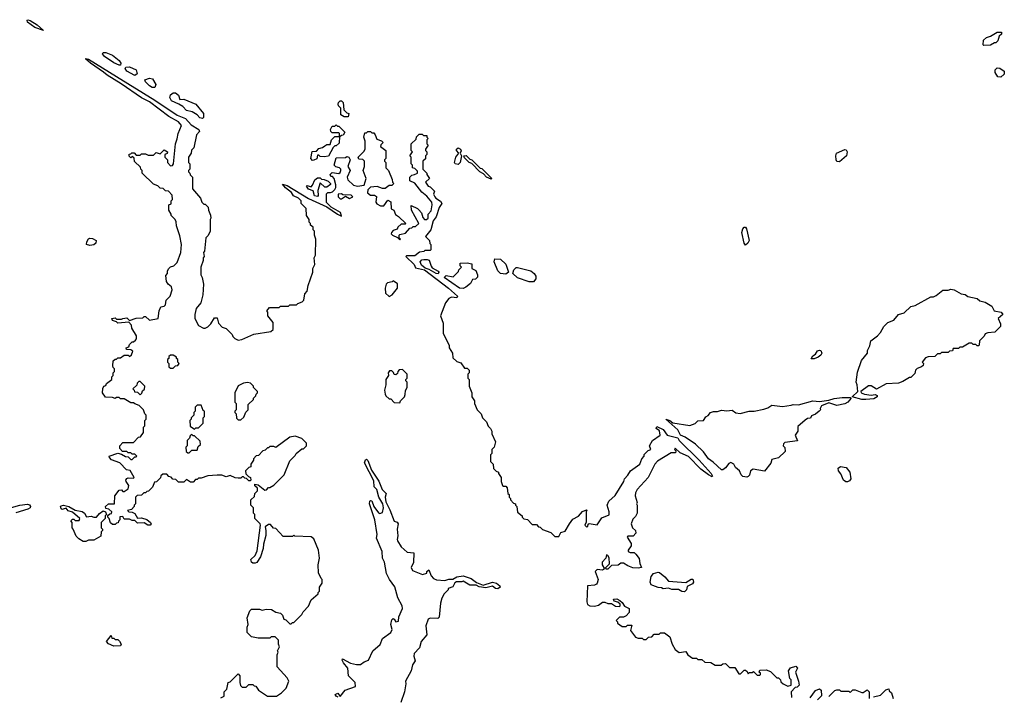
# Model space of a CAD drawing. Extents: x 2386423 to 2568864, y 578392 to 761999.
# Tile 130 of 256: x 2420335 to 2427770, y 663001 to 668114. Entities that reach past the tile are written whole.
import ezdxf

# ---------------------------------------------------------------- set-up
doc = ezdxf.new("R2010")
doc.units = 0

msp = doc.modelspace()

# ---------------------------------------------------------------- linework, layer by layer
at = {"layer": '0CON05XD'}
for points in [[(2420515, 668032.5), (2420450, 668055), (2420394.7, 668094.7), (2420390.3, 668109.7), (2420396.1, 668113.9), (2420415, 668108.5), (2420467.1, 668075), (2420515, 668032.5)], [(2427615, 667920), (2427610, 667925), (2427611.7, 667958.3), (2427635, 667980), (2427665, 667990), (2427715, 668020), (2427748.3, 668018.3), (2427750, 668005), (2427731.7, 667988.3), (2427720, 667955), (2427705, 667940), (2427695, 667940), (2427665, 667922.5), (2427615, 667920)], [(2422138.3, 663048.3), (2422205, 663002.5), (2422275, 663003.3), (2422313, 663027), (2422346.4, 663063.6), (2422367.5, 663115), (2422355, 663140), (2422280, 663225), (2422280, 663315), (2422287.5, 663335), (2422282.5, 663345), (2422297.5, 663375), (2422290, 663395), (2422290, 663425), (2422265, 663450), (2422235, 663450), (2422225, 663440), (2422135, 663440), (2422085, 663450), (2422053, 663483), (2422052.5, 663525), (2422060, 663545), (2422053.3, 663595), (2422073, 663647), (2422085, 663660), (2422145, 663660), (2422165, 663652.5), (2422195, 663660), (2422237, 663657), (2422268.3, 663638.3), (2422305, 663630), (2422320, 663615), (2422330, 663585), (2422345, 663580), (2422375, 663550), (2422385, 663550), (2422395, 663560), (2422405, 663560), (2422465, 663620), (2422475, 663640), (2422517, 663683), (2422535, 663730), (2422590, 663775), (2422590, 663785), (2422600, 663795), (2422600, 663825), (2422620, 663855), (2422620, 663885), (2422611.7, 663891.7), (2422592.5, 663935), (2422590, 663995), (2422600, 664045), (2422592.5, 664105), (2422555, 664190), (2422535, 664207.5), (2422412.5, 664212.5), (2422405, 664220), (2422395, 664210), (2422325, 664210), (2422268.3, 664268.3), (2422251.7, 664271.7), (2422228.3, 664298.3), (2422215, 664300), (2422188.3, 664281.7), (2422194.2, 664254.2), (2422192.5, 664217.5), (2422175, 664150), (2422172.7, 664117.3), (2422153.9, 664056.1), (2422125, 664012.5), (2422113.8, 664006.2), (2422095, 664008), (2422084.3, 664014.3), (2422080.8, 664035), (2422114, 664066), (2422128.3, 664101.7), (2422152.5, 664295), (2422150, 664305), (2422110, 664345), (2422110, 664375), (2422100, 664385), (2422100, 664425), (2422080, 664445), (2422080, 664485), (2422108.3, 664511.7), (2422110, 664535), (2422130, 664555), (2422130, 664575), (2422111.7, 664591.7), (2422110, 664605), (2422135, 664600), (2422185, 664560), (2422198.3, 664561.7), (2422215, 664580), (2422225, 664580), (2422255, 664597.5), (2422332.5, 664675), (2422375, 664780), (2422415, 664820), (2422423.3, 664836.7), (2422465, 664870), (2422478.3, 664871.7), (2422500, 664895), (2422500, 664915), (2422465, 664950), (2422415, 664967.5), (2422375, 664960), (2422268.3, 664881.7), (2422255, 664890), (2422225, 664890), (2422215, 664880), (2422205, 664880), (2422188.3, 664861.7), (2422170, 664855), (2422138.3, 664821.7), (2422121.7, 664818.3), (2422100, 664795), (2422100, 664785), (2422080, 664755), (2422080, 664735), (2422065, 664730), (2422040, 664705), (2422041.7, 664681.7), (2422061.7, 664661.7), (2422077.5, 664655), (2422080, 664635), (2422075, 664630), (2422065, 664630), (2422048.3, 664648.3), (2422035, 664650), (2422025, 664660), (2422015, 664660), (2422005, 664650), (2421985, 664650), (2421963, 664653), (2421925, 664670), (2421895, 664660), (2421861.7, 664671.7), (2421825, 664672.5), (2421755, 664667.5), (2421705, 664650), (2421685, 664650), (2421675, 664640), (2421661.7, 664638.3), (2421645, 664620), (2421625, 664620), (2421595, 664640), (2421575, 664620), (2421535, 664620), (2421515, 664640), (2421491.7, 664641.7), (2421478.3, 664658.3), (2421461.7, 664661.7), (2421445, 664680), (2421415, 664680), (2421401.7, 664668.3), (2421398.3, 664651.7), (2421368.3, 664621.7), (2421351.7, 664618.3), (2421338.3, 664581.7), (2421308.3, 664551.7), (2421295, 664550), (2421285, 664540), (2421271.7, 664538.3), (2421255, 664520), (2421221.7, 664518.3), (2421210, 664505), (2421210, 664455), (2421200, 664445), (2421200, 664435), (2421178.3, 664411.7), (2421150, 664405), (2421160, 664395), (2421185, 664392.5), (2421203.3, 664383.3), (2421225, 664347.5), (2421255, 664350), (2421295, 664337.5), (2421322.5, 664315), (2421327.5, 664305), (2421320, 664295), (2421303.6, 664293.6), (2421275, 664312.5), (2421225, 664310), (2421205, 664330), (2421185, 664330), (2421165, 664340), (2421125, 664340), (2421115, 664360), (2421091.7, 664358.3), (2421090, 664335), (2421080, 664325), (2421078.3, 664311.7), (2421065, 664310), (2421055, 664300), (2421035, 664300), (2421021.7, 664311.7), (2421010, 664345), (2421000, 664355), (2421001.7, 664368.3), (2421015, 664380), (2421028.3, 664381.7), (2421030, 664395), (2421007.5, 664415), (2420985, 664420), (2420983.9, 664436.1), (2421005, 664456.7), (2421050, 664455), (2421053.8, 664515), (2421085, 664560), (2421105, 664562.5), (2421115, 664550), (2421125, 664550), (2421155, 664570), (2421160, 664595), (2421138.8, 664625), (2421136.7, 664635), (2421143.3, 664646.7), (2421155, 664653.3), (2421195, 664650), (2421200, 664655), (2421168.3, 664708.3), (2421141.7, 664711.7), (2421090, 664765), (2421029.3, 664789.3), (2421012.5, 664805), (2421010, 664815), (2421075, 664837.5), (2421105, 664830), (2421135, 664812.5), (2421155, 664810), (2421175, 664790), (2421185, 664790), (2421205, 664810), (2421215, 664810), (2421220, 664815), (2421205, 664830), (2421185, 664830), (2421175, 664840), (2421155, 664840), (2421145, 664850), (2421111.7, 664851.7), (2421090, 664875), (2421090, 664895), (2421115, 664920), (2421195, 664920), (2421231.7, 664958.3), (2421248.3, 664961.7), (2421270, 664995), (2421270, 665035), (2421280, 665045), (2421280, 665085), (2421290, 665095), (2421290, 665125), (2421280, 665135), (2421270, 665165), (2421238.3, 665198.3), (2421205, 665210), (2421195, 665220), (2421175, 665220), (2421125, 665250), (2421095, 665250), (2421085, 665260), (2421065, 665260), (2421055, 665252.5), (2421035, 665260), (2420981.7, 665261.7), (2420960, 665295), (2420963, 665327), (2420970, 665345), (2420985, 665350), (2420990, 665365), (2421030, 665395), (2421030, 665415), (2421040, 665425), (2421040, 665445), (2421050, 665455), (2421050, 665475), (2421040, 665485), (2421038.3, 665498.3), (2421040, 665535), (2421055, 665550), (2421065, 665550), (2421075, 665560), (2421095, 665560), (2421125, 665580), (2421155, 665580), (2421165, 665570), (2421178.3, 665581.7), (2421188.3, 665608.3), (2421175, 665620), (2421141.7, 665621.7), (2421140, 665635), (2421158.3, 665641.7), (2421165, 665660), (2421185, 665680), (2421195, 665680), (2421208.3, 665691.7), (2421217, 665703), (2421217.5, 665725), (2421183, 665783), (2421180, 665805), (2421158.3, 665828.3), (2421075, 665820), (2421065, 665830), (2421035, 665840), (2421030, 665855), (2421055, 665860), (2421065, 665850), (2421105, 665850), (2421113, 665857), (2421145, 665860), (2421165, 665840), (2421215, 665857.5), (2421265, 665860), (2421275, 665870), (2421285, 665870), (2421315, 665842.5), (2421380, 665855), (2421387.5, 665915), (2421400, 665945), (2421425, 665950), (2421435, 665960), (2421440, 665995), (2421470, 666025), (2421486.4, 666073.6), (2421482.5, 666095), (2421455.7, 666115.7), (2421443.3, 666135), (2421438.3, 666181.7), (2421450, 666195), (2421450, 666215), (2421460, 666235), (2421473, 666247), (2421500, 666255), (2421525, 666280), (2421552.5, 666355), (2421555.8, 666415), (2421545, 666480), (2421520, 666555), (2421517, 666587), (2421510, 666605), (2421480, 666635), (2421480, 666645), (2421460, 666675), (2421460, 666715), (2421478.3, 666721.7), (2421480, 666745), (2421490, 666755), (2421487, 666787), (2421458.3, 666818.3), (2421435, 666820), (2421418.3, 666838.3), (2421395, 666840), (2421378.3, 666858.3), (2421345, 666870), (2421260, 666955), (2421260, 666975), (2421250, 666985), (2421248.3, 666998.3), (2421201.7, 667041.7), (2421198.3, 667068.3), (2421185, 667080), (2421175, 667070), (2421161.7, 667081.7), (2421161.7, 667098.3), (2421175, 667100), (2421181.7, 667108.3), (2421198.3, 667108.3), (2421215, 667090), (2421245, 667090), (2421255, 667100), (2421285, 667100), (2421305, 667090), (2421345, 667090), (2421365, 667110), (2421395, 667100), (2421425, 667130), (2421450, 667115), (2421448.3, 667101.7), (2421430, 667095), (2421430, 667075), (2421450, 667055), (2421450, 667035), (2421475, 667010), (2421488.3, 667011.7), (2421495.9, 667024.1), (2421511.2, 667175), (2421525, 667212.5), (2421531.4, 667255), (2421555.8, 667315), (2421535, 667340.8), (2421462.4, 667382.4), (2421315, 667493.1), (2421255, 667522.9), (2421100, 667630), (2420994.6, 667694.6), (2420968.5, 667718.5), (2420870, 667785), (2420834, 667815), (2420835, 667820), (2420855, 667815.6), (2421065, 667684.3), (2421355.3, 667505.3), (2421525, 667391.5), (2421587.9, 667367.9), (2421630, 667320), (2421688.8, 667285), (2421691.7, 667268.3), (2421670, 667245), (2421650, 667145), (2421631.7, 667128.3), (2421630, 667105), (2421610, 667075), (2421610, 667035), (2421620, 667025), (2421620, 666985), (2421610, 666975), (2421610, 666965), (2421620, 666955), (2421621.7, 666941.7), (2421640, 666925), (2421640, 666835), (2421700, 666765), (2421710, 666735), (2421725, 666720), (2421735, 666720), (2421757, 666697), (2421760, 666675), (2421777, 666637), (2421777.5, 666615), (2421772.5, 666605), (2421772.5, 666515), (2421757, 666483), (2421740, 666465), (2421730, 666365), (2421722.5, 666355), (2421727.5, 666325), (2421720, 666315), (2421720, 666295), (2421702.5, 666245), (2421702.5, 666185), (2421712.5, 666165), (2421722.5, 666115), (2421717.5, 666035), (2421702.5, 665975), (2421668.3, 665931.7), (2421656.7, 665885), (2421656.7, 665855), (2421685, 665802.5), (2421723.6, 665783.6), (2421735, 665782.5), (2421756.4, 665793.6), (2421777.5, 665815), (2421805, 665860), (2421825, 665860), (2421835, 665820)], [(2421085, 667769.4), (2421045, 667788.8), (2420975.7, 667835), (2420960.6, 667855), (2420964.5, 667865.5), (2420985, 667866.7), (2421035, 667846.9), (2421085.4, 667805.4), (2421098.1, 667785), (2421095, 667771.2), (2421085, 667769.4)], [(2421205, 667693.3), (2421143.6, 667723.6), (2421131.4, 667745), (2421135.6, 667754.4), (2421165, 667758.5), (2421214.3, 667735), (2421221.9, 667705), (2421205, 667693.3)], [(2427745, 667680), (2427721.7, 667681.7), (2427700, 667715), (2427700, 667735), (2427715, 667750), (2427737, 667747), (2427770, 667725), (2427768.3, 667701.7), (2427745, 667680)], [(2421335, 667601.1), (2421315, 667613.3), (2421286.2, 667645), (2421281.2, 667658.8), (2421315, 667672.5), (2421337.9, 667667.9), (2421362.2, 667625), (2421355, 667602), (2421335, 667601.1)], [(2421715, 667367.5), (2421695, 667373.3), (2421674.3, 667394.3), (2421636.8, 667416.8), (2421595, 667428.1), (2421567.1, 667457.1), (2421536.7, 667476.7), (2421480.5, 667500.5), (2421468.5, 667525), (2421474.5, 667545.5), (2421495, 667562), (2421511.7, 667561.7), (2421534, 667544), (2421545, 667510), (2421575, 667512.5), (2421666.1, 667476.1), (2421722.5, 667405), (2421722.5, 667375), (2421715, 667367.5)], [(2422815, 667380), (2422785, 667380), (2422760, 667395), (2422760, 667445), (2422743, 667463), (2422740, 667475), (2422741.7, 667488.3), (2422755, 667500), (2422765, 667500), (2422777, 667487), (2422781.7, 667431.7), (2422805, 667410), (2422820, 667405), (2422815, 667380)], [(2422755, 667230), (2422750, 667230), (2422750, 667255), (2422745, 667260), (2422695, 667260), (2422685, 667270), (2422682.5, 667285), (2422695, 667310), (2422715, 667310), (2422725, 667320), (2422735, 667310), (2422745, 667310), (2422790, 667265), (2422778.3, 667241.7), (2422765, 667240), (2422755, 667230)], [(2421835, 665820), (2421865, 665790), (2421895, 665780), (2421940, 665735), (2421945, 665720), (2421960, 665705), (2421985, 665693.3), (2422011.7, 665698.3), (2422103.6, 665736.4), (2422231.7, 665758.3), (2422248.3, 665771.7), (2422250, 665825), (2422210, 665875), (2422210, 665905), (2422200, 665915), (2422221.7, 665938.3), (2422295, 665940), (2422305, 665950), (2422365, 665950), (2422375, 665960), (2422425, 665960), (2422435, 665970), (2422468.3, 665981.7), (2422480, 665995), (2422488.3, 666041.7), (2422506.4, 666063.6), (2422512.5, 666105), (2422547.5, 666205), (2422547.5, 666235), (2422562.5, 666265), (2422557.5, 666315), (2422567.5, 666335), (2422570, 666455), (2422560, 666485), (2422560, 666515), (2422550, 666525), (2422550, 666545), (2422531.7, 666561.7), (2422530, 666575), (2422520, 666585), (2422520, 666605), (2422500, 666635), (2422498.3, 666688.3), (2422460, 666725), (2422460, 666745), (2422440, 666765), (2422403.6, 666783.6), (2422387.7, 666807.7), (2422342.3, 666842.3), (2422320, 666870), (2422355, 666861.2), (2422515, 666763.8), (2422655, 666700), (2422735, 666643.3), (2422765, 666630), (2422756.4, 666656.4), (2422687, 666697), (2422653, 666733), (2422653, 666797), (2422663, 666807), (2422681.7, 666808.3), (2422697, 666813), (2422715, 666830), (2422722.5, 666845), (2422722.5, 666865), (2422710, 666915), (2422698.3, 666928.3), (2422685, 666930), (2422680, 666945), (2422695, 666960), (2422745, 666952.5), (2422755, 666960), (2422760, 666975), (2422760, 666985), (2422750, 666995), (2422723, 667003), (2422710, 667015), (2422725, 667070), (2422795, 667072.5), (2422805, 667080), (2422820, 667075), (2422830, 667055), (2422812.5, 667005), (2422830, 666975), (2422807.5, 666925), (2422812.5, 666905), (2422855, 666863.3), (2422885, 666856.2), (2422936.7, 666863.3), (2422952.5, 666915), (2422927.5, 666975), (2422937.5, 667005), (2422937.5, 667045), (2422927, 667057), (2422895, 667060), (2422890, 667075), (2422933, 667117), (2422942.5, 667135), (2422942.5, 667195), (2422932.5, 667225), (2422941.7, 667258.3), (2422955, 667260), (2422965, 667270), (2422985, 667270), (2422995, 667260), (2423008.3, 667258.3), (2423020, 667245), (2423031.7, 667211.7), (2423068.3, 667198.3), (2423080, 667185), (2423061.7, 667168.3), (2423060, 667155), (2423100, 667125), (2423100, 667065), (2423090, 667055), (2423090, 667045), (2423100, 667035), (2423100, 666995), (2423120, 666975), (2423147, 666907), (2423150, 666885), (2423160, 666875), (2423145, 666860), (2423125, 666860), (2423095, 666837.5), (2423075, 666837.5), (2423035, 666852.5), (2422985, 666847.5), (2422963, 666827), (2422962.5, 666805), (2422985, 666787.5), (2423015, 666787.5), (2423028.3, 666778.3), (2423023.3, 666735), (2423032, 666722), (2423058.3, 666708.3), (2423085, 666707.5), (2423115, 666750), (2423138.3, 666738.3), (2423140, 666685), (2423160, 666675), (2423171.7, 666641.7), (2423195, 666627.5), (2423250, 666575), (2423245, 666570), (2423215, 666570), (2423190, 666545), (2423185, 666530), (2423155, 666520), (2423143, 666507), (2423140, 666495), (2423150, 666485), (2423188.3, 666468.3), (2423205, 666450), (2423210, 666455), (2423205, 666460), (2423200, 666460), (2423200, 666485), (2423205, 666490), (2423248.3, 666501.7), (2423281.7, 666538.3), (2423295, 666540), (2423305, 666550), (2423325, 666550), (2423350, 666575), (2423292.5, 666675), (2423290, 666710), (2423338.3, 666688.3), (2423348.3, 666678.3), (2423370, 666655), (2423378.3, 666618.3), (2423393, 666603), (2423407, 666603), (2423420, 666615), (2423420, 666645), (2423441.7, 666668.3), (2423450, 666715), (2423447.5, 666735), (2423409.3, 666779.3), (2423370.7, 666810.7), (2423319.3, 666879.3), (2423280, 666895), (2423280, 666925), (2423295, 666940), (2423317, 666943), (2423340, 666955), (2423338.3, 666968.3), (2423318.3, 666988.3), (2423300, 666995), (2423300, 667015), (2423290, 667025), (2423290, 667075), (2423280, 667085), (2423300, 667115), (2423290, 667125), (2423290, 667175), (2423328.3, 667211.7), (2423331.7, 667228.3), (2423351.7, 667248.3), (2423375, 667250), (2423385, 667240), (2423408.3, 667238.3), (2423410, 667225), (2423420, 667215), (2423410, 667205), (2423410, 667175), (2423420, 667165), (2423400, 667135), (2423400, 667125), (2423410, 667115), (2423410, 667095), (2423400, 667085), (2423398.3, 667061.7), (2423380, 667045), (2423380, 666985), (2423410, 666955), (2423410, 666945), (2423430, 666915), (2423400, 666885), (2423420, 666855), (2423435, 666850), (2423468.3, 666818.3), (2423460, 666795), (2423470, 666775), (2423476.7, 666765), (2423512.9, 666742.9), (2423523.3, 666725), (2423503.3, 666695), (2423480, 666625), (2423457.5, 666595), (2423440, 666525), (2423400, 666475), (2423430, 666445), (2423433, 666423), (2423440, 666415), (2423440, 666375), (2423435, 666370), (2423395, 666370), (2423387, 666363), (2423355, 666357.5), (2423319.3, 666330.7), (2423255, 666330), (2423250, 666325), (2423313.3, 666265), (2423325, 666240), (2423392.5, 666222.5), (2423574.1, 666084.1), (2423640, 666025), (2423637, 666013), (2423595, 666017.5), (2423575, 666007.5), (2423550, 665975), (2423512.5, 665875), (2423531.7, 665821.7), (2423533, 665743), (2423577.5, 665655), (2423577.5, 665635), (2423602.5, 665595), (2423605, 665560), (2423635, 665530), (2423665, 665520), (2423695, 665480), (2423715, 665480), (2423730, 665465), (2423730, 665445), (2423720, 665435), (2423720, 665405), (2423730, 665395), (2423730, 665345), (2423750, 665295), (2423750, 665265), (2423770, 665235), (2423770, 665215), (2423790, 665165), (2423820, 665135), (2423830, 665105), (2423860, 665075), (2423873, 665043), (2423890, 665025), (2423900, 665005), (2423900, 664985), (2423927.5, 664925), (2423917, 664883), (2423900, 664865), (2423900, 664835), (2423890, 664825), (2423890, 664775), (2423910, 664755), (2423911.7, 664721.7), (2423931.7, 664701.7), (2423950, 664695), (2423950, 664685), (2423970, 664655), (2423970, 664625), (2423980, 664595), (2423988.3, 664588.3), (2424005, 664590), (2424017, 664577), (2424020, 664535), (2424030, 664525), (2424030, 664505), (2424040, 664495), (2424040, 664485), (2424065, 664460), (2424080, 664455), (2424080, 664445), (2424090, 664435), (2424093, 664393), (2424130, 664365), (2424130, 664355), (2424141.7, 664341.7), (2424168.3, 664338.3), (2424205, 664300), (2424238.3, 664298.3), (2424251.7, 664281.7), (2424265, 664280), (2424281.7, 664261.7), (2424345, 664240), (2424375, 664210), (2424405, 664210), (2424421.7, 664238.3), (2424455, 664250), (2424486.2, 664305), (2424511.2, 664338.8), (2424555, 664363.3), (2424585, 664396.7), (2424615, 664410), (2424620, 664405), (2424612.5, 664397.5), (2424613, 664317), (2424603.3, 664295), (2424615, 664282.5), (2424626.1, 664283.9), (2424628.3, 664301.7), (2424635, 664307.5), (2424695, 664297.5), (2424731.2, 664348.8), (2424786.7, 664373.3), (2424786.7, 664395), (2424770, 664445), (2424782.5, 664475), (2424830.7, 664519.3), (2424896.7, 664625), (2424902.5, 664645), (2424928.3, 664671.7), (2424947.5, 664705), (2425017.5, 664755), (2425032.5, 664795), (2425050, 664815), (2425051.7, 664828.3), (2425081.7, 664858.3), (2425100, 664865), (2425090, 664895), (2425112.5, 664935), (2425172.5, 664975), (2425166.2, 665006.2), (2425140, 665025), (2425145, 665040), (2425195, 665016.2), (2425223.8, 664973.8), (2425304.5, 664954.5), (2425315.8, 664935), (2425466.3, 664786.3), (2425556.2, 664685), (2425567.5, 664665), (2425565, 664660), (2425537.5, 664675), (2425477.3, 664717.3), (2425385, 664812.5), (2425321.7, 664841.7), (2425285, 664877.5), (2425280, 664865), (2425290, 664855), (2425288.3, 664841.7), (2425255, 664840), (2425150.7, 664779.3), (2425130, 664755), (2425080, 664655), (2424997.5, 664565), (2424985, 664540), (2424982.5, 664515), (2424997.5, 664465), (2424992.5, 664455), (2424997.5, 664445), (2424997.5, 664385), (2424985, 664360), (2424965, 664340), (2424952.5, 664305), (2424963.3, 664275), (2424983.9, 664253.9), (2424986.4, 664233.6), (2424967.7, 664212.3), (2424928.3, 664211.7), (2424922.5, 664205), (2424952.5, 664155), (2424951.7, 664138.3), (2424930, 664105), (2424930, 664095), (2424945, 664087.5), (2424975, 664086.7), (2424986.4, 664076.4), (2425011.7, 664041.7), (2425017.5, 664005), (2425030, 663975), (2425005, 663970), (2424965, 663973.3), (2424926.4, 663986.4), (2424895, 664006.7), (2424875, 664007.5), (2424855, 663992.5), (2424805, 663990), (2424777, 663963), (2424763, 663963), (2424760, 663975), (2424787.5, 664002.5), (2424787, 664047), (2424776.4, 664066.4), (2424765, 664070), (2424760, 664045), (2424732.5, 664015), (2424733.6, 663993.6), (2424750, 663965), (2424735, 663953.3), (2424695, 663960), (2424680, 663945), (2424702.5, 663885), (2424696.7, 663855), (2424690.5, 663849.5)], [(2422545, 667050), (2422532.5, 667065), (2422542.5, 667117.5), (2422575, 667120), (2422595, 667140), (2422621.7, 667148.3), (2422638.3, 667161.7), (2422655, 667170), (2422678.3, 667171.7), (2422690, 667205), (2422715, 667230), (2422750, 667230), (2422748.3, 667181.7), (2422725, 667160), (2422715, 667160), (2422701.7, 667148.3), (2422666.4, 667083.6), (2422635, 667077.5), (2422605, 667080), (2422595, 667090), (2422585, 667090), (2422578.3, 667061.7), (2422555, 667052.5), (2422545, 667050)], [(2423645, 667020), (2423624.2, 667024.2), (2423618, 667035), (2423628.8, 667075), (2423650, 667105), (2423633.8, 667125), (2423634.1, 667135.9), (2423645, 667146), (2423664, 667135), (2423668, 667122), (2423660, 667105), (2423670, 667085), (2423660, 667035), (2423645, 667020)], [(2423895, 666910), (2423860, 666925), (2423838.3, 666948.3), (2423810, 666965), (2423748.3, 667028.3), (2423730, 667035), (2423695, 667070), (2423690, 667085), (2423706.7, 667086.7), (2423735, 667060), (2423750, 667055), (2423811.7, 666991.7), (2423825, 666990), (2423900, 666915), (2423895, 666910)], [(2426525, 667040), (2426505, 667042.5), (2426500, 667055), (2426496.7, 667085), (2426503.8, 667106.2), (2426565, 667132.5), (2426575, 667130), (2426582.5, 667115), (2426577.5, 667085), (2426525, 667040)], [(2422585, 666777.5), (2422562.3, 666782.3), (2422550, 666820), (2422515, 666832.5), (2422500, 666855), (2422505, 666860), (2422535, 666850), (2422547, 666863), (2422562.5, 666905), (2422585, 666920), (2422605, 666920), (2422615, 666910), (2422635, 666907.5), (2422665, 666892.5), (2422682.5, 666875), (2422681.7, 666868.3), (2422655, 666847.5), (2422638.3, 666848.3), (2422605, 666880), (2422587, 666823), (2422590, 666785), (2422585, 666777.5)], [(2422765, 666760), (2422795, 666780), (2422825, 666763.3), (2422850, 666775), (2422837, 666787), (2422775, 666790), (2422765, 666797.5), (2422740, 666795), (2422740, 666775), (2422755, 666760), (2422765, 666760)], [(2425815, 666410.8), (2425804.6, 666425), (2425789.1, 666505), (2425795, 666533.3), (2425805, 666546), (2425815.6, 666545.6), (2425824.3, 666534.3), (2425842.2, 666445), (2425834.3, 666425), (2425815, 666410.8)], [(2420865, 666407.5), (2420840, 666415), (2420842.5, 666435), (2420855, 666457.5), (2420865, 666462.5), (2420885, 666460), (2420912.5, 666445), (2420910, 666425), (2420895, 666412.5), (2420865, 666407.5)], [(2423495, 666192.5), (2423480, 666195), (2423427, 666227), (2423397.5, 666237.5), (2423370, 666260), (2423360, 666285), (2423371.2, 666298.8), (2423387, 666303), (2423413, 666303), (2423426.7, 666296.7), (2423441.7, 666251.7), (2423450, 666240), (2423495, 666212.5), (2423500, 666205), (2423495, 666192.5)], [(2423685, 666083.8), (2423655, 666086.2), (2423540, 666165), (2423555, 666180), (2423608.3, 666171.7), (2423648.3, 666211.7), (2423650, 666225), (2423670, 666245), (2423660, 666255), (2423660, 666275), (2423715, 666277.5), (2423748.3, 666268.3), (2423750, 666235), (2423778.3, 666218.3), (2423792.5, 666185), (2423791.7, 666168.3), (2423777, 666153), (2423755, 666150), (2423739.3, 666120.7), (2423705, 666092.5), (2423685, 666083.8)], [(2424005, 666192), (2423966.9, 666196.9), (2423946, 666215), (2423917.5, 666285), (2423923.3, 666306.7), (2423965, 666303.3), (2424005.5, 666265.5), (2424026.7, 666205), (2424005, 666192)], [(2424182.2, 666132.2), (2424095, 666162.9), (2424060, 666195), (2424065.9, 666224.1), (2424085, 666241.2), (2424095, 666242), (2424195, 666215.8), (2424220, 666195), (2424232.9, 666175), (2424231.4, 666155), (2424215, 666132.9), (2424182.2, 666132.2)], [(2423125, 666022.5), (2423146.4, 666033.6), (2423187.5, 666085), (2423187, 666117), (2423155, 666140), (2423147.5, 666132.5), (2423113.6, 666126.4), (2423102.5, 666115), (2423093.6, 666086.4), (2423098.3, 666048.3), (2423125, 666022.5)], [(2426695, 665242.9), (2426620, 665265), (2426663.3, 665305), (2426660, 665355), (2426652.5, 665375), (2426660.3, 665449.7), (2426691.7, 665538.3), (2426737.5, 665595), (2426737.5, 665615), (2426755, 665650), (2426762.9, 665687.1), (2426812.5, 665725), (2426835, 665750), (2426860, 665795), (2426890, 665825), (2426935, 665842.5), (2426970, 665885), (2427015, 665900), (2427063, 665947), (2427097, 665953), (2427215, 666020), (2427235, 666020), (2427255, 666030), (2427305, 666070), (2427345, 666070), (2427365, 666077.5), (2427391.7, 666071.7), (2427445, 666042.5), (2427475, 666037.5), (2427495, 666022.5), (2427565, 666007.5), (2427585, 665990), (2427625, 665980), (2427675, 665950), (2427693, 665913), (2427746.7, 665905), (2427758.8, 665885), (2427722.5, 665855), (2427740, 665815), (2427740, 665795), (2427698.3, 665751.7), (2427645, 665747.5), (2427625, 665740), (2427618.3, 665721.7), (2427581.7, 665688.3), (2427580, 665655), (2427575, 665650), (2427565, 665650), (2427555, 665660), (2427535, 665660), (2427525, 665670), (2427505, 665670), (2427455, 665640), (2427435, 665640), (2427425, 665630), (2427385, 665630), (2427378.3, 665611.7), (2427355, 665610), (2427345, 665600), (2427295, 665600), (2427285, 665590), (2427265, 665590), (2427245, 665570), (2427195, 665567.5), (2427175, 665560), (2427150, 665525), (2427160, 665515), (2427158.3, 665501.7), (2427145, 665490), (2427111.7, 665478.3), (2427100, 665465), (2427095, 665440), (2427065, 665410), (2427055, 665410), (2427005, 665380), (2426971.7, 665368.3), (2426878.3, 665361.7), (2426805, 665323.3), (2426765, 665347.1), (2426743.9, 665346.1), (2426687.5, 665305), (2426690, 665295), (2426715, 665283.1), (2426765, 665277.9), (2426795, 665281.4), (2426810, 665275), (2426808.8, 665265), (2426785, 665248.9), (2426725, 665244.4), (2426695, 665242.9)], [(2426311.7, 665551.7), (2426323.3, 665575), (2426343.3, 665586.7), (2426359.5, 665610.5), (2426375, 665616.2), (2426385, 665613.3), (2426392, 665595), (2426385, 665580), (2426365, 665563.3), (2426335, 665552.5), (2426311.7, 665551.7)], [(2421495, 665480), (2421511.7, 665498.3), (2421528.3, 665501.7), (2421540, 665515), (2421530, 665525), (2421530, 665545), (2421520, 665555), (2421520, 665565), (2421495, 665580), (2421475, 665580), (2421461.7, 665568.3), (2421460, 665555), (2421450, 665545), (2421450, 665525), (2421460, 665515), (2421461.7, 665491.7), (2421475, 665480), (2421495, 665480)], [(2423205, 665220), (2423210, 665235), (2423240, 665265), (2423247, 665283), (2423248.3, 665311.7), (2423260, 665335), (2423260, 665375), (2423250, 665385), (2423250, 665395), (2423260, 665405), (2423260, 665435), (2423225, 665470), (2423201.7, 665468.3), (2423190, 665455), (2423188.3, 665441.7), (2423175, 665430), (2423161.7, 665431.7), (2423158.3, 665448.3), (2423145, 665460), (2423128.3, 665461.7), (2423117.5, 665445), (2423120, 665425), (2423100, 665395), (2423100, 665355), (2423090, 665315), (2423093.6, 665283.6), (2423100.7, 665270.7), (2423125, 665250), (2423138.3, 665248.3), (2423161.7, 665221.7), (2423205, 665220)], [(2421245, 665280), (2421258.3, 665291.7), (2421261.7, 665308.3), (2421278.3, 665321.7), (2421280, 665345), (2421245, 665380), (2421235, 665380), (2421221.7, 665368.3), (2421218.3, 665351.7), (2421190, 665325), (2421200, 665315), (2421201.7, 665301.7), (2421225, 665300), (2421245, 665280)], [(2422005, 665090), (2422028.3, 665111.7), (2422041.7, 665148.3), (2422060, 665165), (2422060, 665205), (2422100, 665245), (2422100, 665255), (2422118.3, 665271.7), (2422120, 665285), (2422130, 665295), (2422130, 665305), (2422100, 665335), (2422100, 665345), (2422077, 665367), (2422055, 665372.5), (2422025, 665367.5), (2421983.6, 665346.4), (2421960, 665295), (2421960, 665225), (2421970, 665215), (2421970, 665165), (2421960, 665155), (2421960, 665145), (2421970, 665135), (2421971.7, 665101.7), (2421985, 665090), (2422005, 665090)], [(2425825, 664657.5), (2425795, 664662.5), (2425782.5, 664675), (2425770, 664705), (2425740.7, 664730.7), (2425726.4, 664756.4), (2425705, 664767.5), (2425690.7, 664759.3), (2425665, 664727.5), (2425645, 664712.5), (2425635, 664713.3), (2425571.4, 664771.4), (2425536, 664795), (2425499.1, 664849.1), (2425436.9, 664906.9), (2425359.5, 664959.5), (2425325.5, 664975.5), (2425304.4, 665015), (2425213.8, 665096.2), (2425245, 665086), (2425267.3, 665067.3), (2425395, 665048.6), (2425436.4, 665063.6), (2425455, 665083.3), (2425497.5, 665085), (2425517, 665113), (2425535, 665122.5), (2425552.5, 665145), (2425575, 665152.5), (2425605, 665153.3), (2425635, 665162.5), (2425675, 665157.5), (2425715, 665162.5), (2425742.5, 665142.5), (2425775, 665137.1), (2425843.9, 665156.1), (2425880, 665155), (2425955, 665171.4), (2425985, 665181.2), (2426015, 665200), (2426095, 665190), (2426161.7, 665201.7), (2426175, 665206), (2426215, 665202.9), (2426325, 665234.3), (2426375, 665230), (2426445, 665237.8), (2426485, 665251.5), (2426545, 665260), (2426605, 665260), (2426612.5, 665255), (2426587.3, 665222.7), (2426565, 665211.9), (2426505, 665198.9), (2426445, 665219.4), (2426390, 665195), (2426380, 665175), (2426382.5, 665165), (2426372.5, 665155), (2426345, 665133.3), (2426315, 665120), (2426307, 665103), (2426285, 665100), (2426265, 665087.5), (2426211.2, 665038.8), (2426210, 665005), (2426190, 664975), (2426208.3, 664931.7), (2426111.7, 664918.3), (2426101.7, 664908.3), (2426100, 664895), (2426111.7, 664881.7), (2426115, 664850), (2426065, 664802.5), (2426015, 664790), (2426007, 664763), (2425958.3, 664701.7), (2425873.6, 664716.4), (2425852.5, 664705), (2425847, 664673), (2425835, 664662.5), (2425825, 664657.5)], [(2421655, 665020), (2421665, 665030), (2421685, 665030), (2421720, 665065), (2421720, 665105), (2421730, 665115), (2421730, 665155), (2421721.7, 665161.7), (2421705, 665200), (2421675, 665200), (2421660, 665185), (2421660, 665155), (2421650, 665145), (2421650, 665125), (2421630, 665105), (2421630, 665095), (2421620, 665085), (2421621.7, 665041.7), (2421655, 665020)], [(2421615, 664840), (2421635, 664860), (2421675, 664860), (2421681.7, 664888.3), (2421700, 664905), (2421698.3, 664928.3), (2421655, 664970), (2421645, 664970), (2421635, 664980), (2421621.7, 664968.3), (2421618.3, 664951.7), (2421600, 664935), (2421600, 664895), (2421590, 664885), (2421591.7, 664851.7), (2421605, 664840), (2421615, 664840)], [(2422740, 662995), (2422725, 663002.5), (2422717.5, 663015), (2422736.2, 663026.2), (2422755, 663000), (2422791.7, 663048.3), (2422870, 663075), (2422867.5, 663105), (2422817.5, 663155), (2422812.5, 663215), (2422780, 663255), (2422770, 663275), (2422772.5, 663285), (2422832.9, 663252.9), (2422877.7, 663242.3), (2422907.5, 663242.5), (2422935, 663262.5), (2422970, 663275), (2423002.5, 663345), (2423056.1, 663393.9), (2423075, 663437.5), (2423137, 663483), (2423147.5, 663505), (2423138, 663545), (2423145, 663580), (2423155, 663590), (2423163.3, 663583.3), (2423175, 663563.3), (2423195, 663570), (2423198.3, 663601.7), (2423226.7, 663665), (2423223.3, 663685), (2423190, 663745), (2423167.7, 663827.7), (2423127.5, 663885), (2423105, 663930), (2423088.8, 664015), (2423073.8, 664045), (2423073.3, 664095), (2423030, 664195), (2423033.3, 664225), (2423017.5, 664335), (2422977.5, 664455), (2422980, 664475), (2422985, 664480), (2422995, 664477.5), (2423010, 664435), (2423045, 664387.5), (2423055, 664382.5), (2423075, 664390), (2423082.9, 664425), (2423076, 664455), (2423047.9, 664505), (2423031.2, 664565), (2423012.7, 664585), (2423009.6, 664629.6), (2422938.2, 664765), (2422945, 664787.5), (2422955, 664792.5), (2422965, 664782.5), (2422990.7, 664710.7), (2423047.9, 664627.9), (2423072.5, 664565), (2423101.4, 664535), (2423095.8, 664505), (2423099.3, 664470.7), (2423130.8, 664410.8), (2423162.5, 664325), (2423185, 664316.7), (2423192, 664305), (2423184.2, 664265), (2423191.4, 664215), (2423184.4, 664185), (2423188.1, 664175), (2423215, 664131.9), (2423261.2, 664091.2), (2423310, 664085), (2423308.3, 664011.7), (2423292, 663975), (2423301.2, 663951.2), (2423377.5, 663922.5), (2423408.3, 663931.7), (2423410, 663945), (2423425, 663957.5), (2423441.7, 663911.7), (2423460.8, 663890.8), (2423481.7, 663881.7), (2423545, 663876.7), (2423575, 663886.7), (2423605, 663887.5), (2423635, 663904.3), (2423685, 663912.5), (2423745, 663890.6), (2423785, 663862), (2423835, 663840.8), (2423904.2, 663864.2), (2423935, 663856.4), (2423960.8, 663835), (2423964, 663825), (2423945, 663812.5), (2423928.8, 663815), (2423905, 663832.9), (2423855, 663820), (2423805, 663828.6), (2423780.8, 663840.8), (2423735, 663841.1), (2423685, 663872.5), (2423673, 663867), (2423632.5, 663867.5), (2423620, 663860), (2423605, 663827.5), (2423570, 663815), (2423570, 663805), (2423540, 663775), (2423521.7, 663741.7), (2423512.5, 663705), (2423501.7, 663598.3), (2423491.7, 663588.3), (2423435, 663592.5), (2423420, 663585), (2423401.2, 663535), (2423410, 663465), (2423366.7, 663415), (2423355, 663366.7), (2423313.8, 663325), (2423312, 663305), (2423321.2, 663268.8), (2423300.5, 663239.5), (2423290, 663195), (2423247.5, 663115), (2423250, 663095), (2423240, 663035), (2423212.5, 662955)], [(2426585, 664621.4), (2426572.4, 664622.4), (2426555.4, 664635.4), (2426535, 664682), (2426518, 664705), (2426516.2, 664725), (2426532.5, 664737.5), (2426575, 664730), (2426604.3, 664695), (2426611.9, 664645), (2426601.3, 664628.7), (2426585, 664621.4)], [(2420272.5, 664427.5), (2420335, 664446), (2420395, 664454), (2420408.3, 664448.3), (2420416.2, 664435), (2420413.8, 664425), (2420395.7, 664414.3), (2420305, 664387.5)], [(2420835, 664170), (2420815, 664170), (2420781.7, 664191.7), (2420761.7, 664211.7), (2420740, 664265), (2420730, 664275), (2420730, 664315), (2420721.7, 664328.3), (2420735, 664340), (2420745, 664340), (2420755, 664330), (2420785, 664330), (2420790, 664345), (2420735, 664392.5), (2420702, 664402), (2420685, 664422.5), (2420655, 664413.3), (2420647, 664417), (2420642.5, 664435), (2420649.3, 664440.7), (2420665, 664446.2), (2420705, 664436.7), (2420755, 664407.5), (2420807.7, 664397.7), (2420823.3, 664385), (2420838.3, 664358.3), (2420875, 664363.3), (2420895, 664354), (2420916, 664354), (2420937, 664383), (2420965, 664402.5), (2420982.5, 664395), (2420990, 664375), (2420980, 664365), (2420980, 664345), (2420950, 664315), (2420950, 664275), (2420960, 664265), (2420960, 664255), (2420950, 664245), (2420948.3, 664211.7), (2420895, 664180), (2420855, 664180), (2420835, 664170)], [(2425355, 663790), (2425335, 663792.5), (2425309.3, 663809.3), (2425259.3, 663809.3), (2425235, 663817.5), (2425195, 663812.5), (2425181.7, 663821.7), (2425155, 663822.5), (2425115, 663837.5), (2425103.9, 663843.9), (2425096.7, 663865), (2425103.3, 663906.7), (2425121.7, 663928.3), (2425155, 663940), (2425167, 663937), (2425207.5, 663905), (2425235, 663872.5), (2425365, 663862.5), (2425405, 663887.5), (2425417, 663887), (2425422.5, 663865), (2425415, 663850), (2425375, 663830), (2425370, 663805), (2425355, 663790)], [(2424690.5, 663849.5), (2424675, 663840), (2424623.3, 663835), (2424616.7, 663715), (2424623.3, 663695), (2424640, 663685), (2424675, 663681.2), (2424705, 663690), (2424735, 663712.5), (2424753, 663713), (2424775, 663702.5), (2424805, 663702.5), (2424835, 663682.5), (2424865, 663680), (2424870, 663685), (2424868.3, 663698.3), (2424851.7, 663711.7), (2424825, 663720), (2424820, 663735), (2424845, 663736.7), (2424866.1, 663726.1), (2424885, 663710), (2424901.7, 663681.7), (2424937.5, 663665), (2424937.5, 663635), (2424915, 663610), (2424895, 663600), (2424865, 663600), (2424840, 663575), (2424850, 663565), (2424850, 663555), (2424885, 663530), (2424915, 663530), (2424925, 663540), (2424958.3, 663538.3), (2424948.3, 663498.3), (2424985, 663447.5), (2425005, 663440), (2425035, 663440), (2425045, 663430), (2425065, 663430), (2425083, 663447), (2425108.3, 663451.7), (2425125, 663470), (2425165, 663470), (2425175, 663480), (2425205, 663480), (2425245, 663450), (2425262.5, 663395), (2425283.9, 663353.9), (2425315, 663332.5), (2425365, 663340), (2425380, 663315), (2425415, 663290), (2425445, 663290), (2425455, 663280), (2425485, 663280), (2425508.3, 663258.3), (2425555, 663257.5), (2425587, 663237), (2425633, 663237), (2425645, 663247.5), (2425665, 663250), (2425695, 663220), (2425735, 663220), (2425765, 663170), (2425778.3, 663171.7), (2425805, 663200), (2425815, 663200), (2425828.3, 663188.3), (2425835, 663170), (2425845, 663180), (2425865, 663180), (2425875, 663190), (2425905, 663160), (2425925, 663160), (2425930, 663165), (2425930, 663175), (2425920, 663185), (2425925, 663200), (2425971.7, 663201.7), (2426005, 663190), (2426051.7, 663141.7), (2426065, 663140), (2426080, 663125), (2426081.7, 663111.7), (2426100, 663095), (2426135, 663077.5), (2426160, 663085), (2426160, 663125), (2426150, 663135), (2426140, 663195), (2426155, 663217.5), (2426195, 663230), (2426207.5, 663215), (2426192.5, 663185), (2426216.7, 663115), (2426220, 663085), (2426215, 663080), (2426205, 663070), (2426191.7, 663068.3), (2426160, 663035), (2426163, 662993)], [(2421045, 663380), (2421005, 663397.5), (2420990, 663415), (2421025, 663460), (2421031.7, 663441.7), (2421045, 663440), (2421055, 663430), (2421075, 663430), (2421088.3, 663418.3), (2421102.5, 663395), (2421095, 663383.8), (2421045, 663380)], [(2421855, 662990), (2421878.3, 663001.7), (2421880, 663035), (2421900, 663055), (2421910, 663105), (2421925, 663110), (2421985, 663170), (2421997, 663157), (2421997.5, 663105), (2422003.3, 663083.3), (2422015, 663070), (2422045, 663070), (2422065, 663090), (2422095, 663090), (2422105, 663080), (2422118.3, 663078.3), (2422138.3, 663048.3)], [(2426305, 662990), (2426344.1, 663045.9), (2426375, 663057.5), (2426387, 663047), (2426390, 663005), (2426360, 662975)], [(2426781.7, 662998.3), (2426835, 663010), (2426875, 663050), (2426897, 663057), (2426901.7, 663041.7), (2426917, 663027), (2426930, 662985)], [(2426445, 663000), (2426490, 663045), (2426505, 663050), (2426525, 663050), (2426535, 663040), (2426595, 663040), (2426605, 663030), (2426625, 663050), (2426645, 663050), (2426695, 663030), (2426705, 663030), (2426735, 663050), (2426750, 663035), (2426750, 662985)]]:
    msp.add_lwpolyline(points, dxfattribs=at)

doc.saveas('drawing.dxf')
